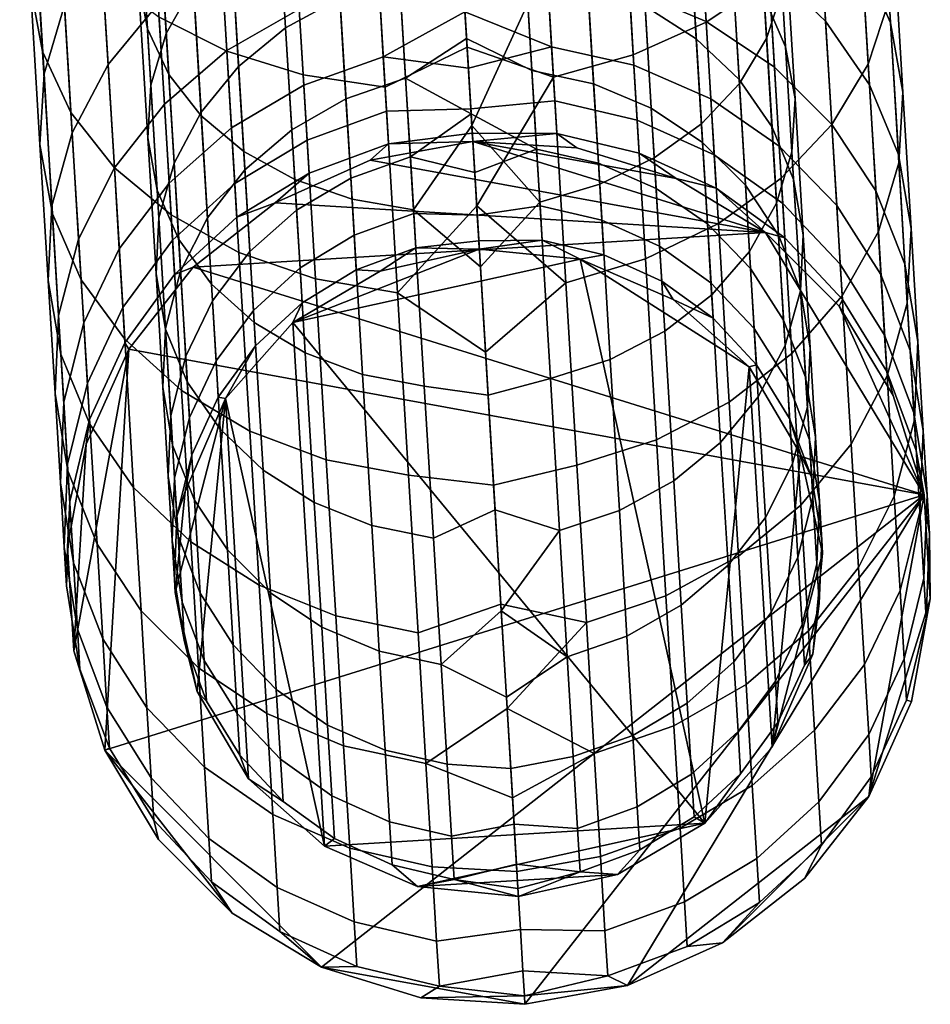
# Model space of a CAD drawing. Header units: millimetres. Extents: x -440 to 442, y -440 to 442.
# Tile 65 of 256: x -137 to -116, y -396 to -373. Entities that reach past the tile are written whole.
import ezdxf

# ---------------------------------------------------------------- set-up
doc = ezdxf.new("R2010")
doc.units = ezdxf.units.MM
doc.header["$MEASUREMENT"] = 0
doc.layers.add('Default', color=7, linetype='Continuous', true_color=0x000000)
doc.layers.add('sklo', color=7, linetype='Continuous', true_color=0x000000)

# ---------------------------------------------------------------- blocks, each defined once
blk = doc.blocks.new('sklo zahnuté 6')
at = {"layer": 'Default', "color": 7, "true_color": 0xeff3f1}
mesh = blk.add_polyface(dxfattribs=at)
corners = [(115, 0, 122), (115, 0, 244), (115.291, 2.393, 244), (115.291, 2.393), (115, 0), (114.18, 1.951, -10.28), (114.938, 1.951, -5.165), (115.505, 3.827, -5.221), (114.738, 3.827, -10.391), (113.468, 3.827, -15.461), (115.644, 5.556, -10.571), (114.352, 5.556, -15.729), (112.923, 1.951, -15.296), (112.561, 5.556, -20.736), (115.542, 7.071, -16.09), (113.71, 7.071, -21.212), (111.707, 3.827, -20.382), (111.181, 1.951, -20.164), (112.72, 8.315, -26.843), (115.11, 8.315, -21.792), (116.707, 9.239, -22.453), (114.245, 9.239, -27.658), (111.384, 7.071, -26.129), (110.287, 5.556, -25.543), (109.472, 3.827, -25.107), (108.97, 1.951, -24.839), (111.285, 9.239, -32.597), (115.9, 9.808, -28.543), (112.845, 9.808, -33.639), (109.847, 8.315, -31.637), (108.587, 7.071, -30.795), (112.321, 9.808, -40.887), (116.089, 9.808, -35.807), (117.649, 9.239, -36.849), (113.771, 9.239, -42.077), (110.813, 10, -39.65), (114.467, 10, -34.723), (109.305, 9.808, -38.412), (107.855, 9.239, -37.222), (111.694, 7.071, -49.194), (116.279, 7.071, -44.135), (117.24, 5.556, -44.924), (112.574, 5.556, -50.074), (110.623, 8.315, -48.123), (115.108, 8.315, -43.174), (109.4, 9.239, -46.9), (108.074, 9.808, -45.574), (108.011, 3.827, -55.455), (113.227, 3.827, -50.727), (113.629, 1.951, -51.129), (108.372, 1.951, -55.895), (107.424, 5.556, -54.74), (106.635, 7.071, -53.779), (116.496, 0, -48.381), (112.82, 0, -52.193), (108.876, 0, -55.727), (114.811, 0, -4.452), (115, 0), (115.291, 2.393), (114.245, 0, -8.873), (113.306, 0, -13.229), (110.34, 0, -21.625), (112.001, 0, -17.49), (108.333, 0, -25.604)]
mesh.append_faces([[corners[k] for k in face] for face in [(0, 1, 2, 2), (3, 4, 0, 0), (2, 3, 0, 0), (5, 6, 7, 8), (9, 8, 10, 11), (12, 5, 8, 9), (13, 11, 14, 15), (16, 9, 11, 13), (17, 12, 9, 16), (18, 19, 20, 21), (22, 15, 19, 18), (23, 13, 15, 22), (24, 16, 13, 23), (25, 17, 16, 24), (26, 21, 27, 28), (29, 18, 21, 26), (30, 22, 18, 29), (31, 32, 33, 34), (35, 36, 32, 31), (37, 28, 36, 35), (38, 26, 28, 37), (39, 40, 41, 42), (43, 44, 40, 39), (45, 34, 44, 43), (46, 31, 34, 45), (47, 48, 49, 50), (51, 42, 48, 47), (52, 39, 42, 51), (49, 53, 54, 54), (54, 55, 50, 49), (56, 57, 6, 6), (58, 6, 57, 57), (59, 56, 6, 5), (5, 12, 60, 59), (12, 17, 61, 62), (12, 62, 60, 60), (63, 61, 17, 25)]], dxfattribs={"color": 7})
mesh = blk.add_polyface(dxfattribs=at)
corners = [(115.291, 2.393, 244), (116.145, 4.647, 244), (116.145, 4.647), (115.291, 2.393), (117.515, 6.631, 244), (119.319, 8.23, 244), (119.319, 8.23), (117.515, 6.631), (116.145, -4.647, 244), (117.515, -6.631, 244), (117.515, 6.631, 244), (115.291, 2.393, 244), (115, 0, 244), (116.145, 4.647, 244), (123.795, 9.927, 244), (119.319, 8.23, 244), (118.35, 8.315, -11.109), (119.17, 8.315, -5.582), (120.891, 9.239, -5.751), (120.046, 9.239, -11.447), (116.864, 7.071, -10.814), (117.662, 7.071, -5.433), (115.644, 5.556, -10.571), (116.424, 5.556, -5.311), (114.738, 3.827, -10.391), (115.505, 3.827, -5.221), (116.992, 8.315, -16.53), (118.647, 9.239, -17.032), (115.542, 7.071, -16.09), (114.352, 5.556, -15.729), (116.707, 9.239, -22.453), (120.442, 9.808, -17.576), (118.44, 9.808, -23.171), (115.11, 8.315, -21.792), (113.71, 7.071, -21.212), (117.62, 10, -29.462), (120.242, 10, -23.918), (122.045, 9.808, -24.664), (119.341, 9.808, -30.382), (115.9, 9.808, -28.543), (114.245, 9.239, -27.658), (117.649, 9.239, -36.849), (120.995, 9.239, -31.266), (122.52, 8.315, -32.081), (119.086, 8.315, -37.81), (116.089, 9.808, -35.807), (114.467, 10, -34.723), (112.845, 9.808, -33.639), (117.24, 5.556, -44.924), (121.38, 5.556, -39.343), (122.149, 3.827, -39.856), (117.955, 3.827, -45.511), (116.279, 7.071, -44.135), (120.346, 7.071, -38.652), (115.108, 8.315, -43.174), (113.771, 9.239, -42.077), (113.227, 3.827, -50.727), (118.395, 1.951, -45.872), (113.629, 1.951, -51.129), (112.574, 5.556, -50.074), (119.884, 0, -44.31), (116.496, 0, -48.381), (119.319, 8.23), (121.454, 9.35), (117.515, 6.631), (116.145, 4.647), (115.291, 2.393), (114.938, 1.951, -5.165)]
mesh.append_faces([[corners[k] for k in face] for face in [(0, 1, 2, 3), (4, 5, 6, 7), (1, 4, 7, 2), (8, 9, 10, 10), (11, 12, 13, 13), (10, 13, 12, 12), (14, 15, 10, 10), (16, 17, 18, 19), (20, 21, 17, 16), (22, 23, 21, 20), (24, 25, 23, 22), (26, 16, 19, 27), (28, 20, 16, 26), (29, 22, 20, 28), (30, 27, 31, 32), (33, 26, 27, 30), (34, 28, 26, 33), (35, 36, 37, 38), (39, 32, 36, 35), (40, 30, 32, 39), (41, 42, 43, 44), (45, 38, 42, 41), (46, 35, 38, 45), (47, 39, 35, 46), (48, 49, 50, 51), (52, 53, 49, 48), (54, 44, 53, 52), (55, 41, 44, 54), (56, 51, 57, 58), (59, 48, 51, 56), (57, 60, 61, 61), (58, 57, 61, 61), (62, 63, 18, 17), (64, 62, 17, 21), (64, 21, 23, 23), (65, 64, 23, 23), (66, 65, 25, 67), (25, 65, 23, 23)]], dxfattribs={"color": 7})
mesh = blk.add_polyface(dxfattribs=at)
corners = [(117.515, -6.631, 244), (116.145, -4.647, 244), (116.145, -4.647), (117.515, -6.631), (115.291, -2.393, 244), (115.291, -2.393), (119.319, -8.23, 244), (119.319, -8.23), (115, 0, 122), (116.145, -4.647, 244), (117.515, 6.631, 244), (115.291, -2.393, 244), (119.319, -8.23, 244), (123.795, 9.927, 244), (117.515, -6.631, 244), (115, 0, 244), (115.644, -5.556, -10.571), (116.424, -5.556, -5.311), (115.505, -3.827, -5.221), (114.738, -3.827, -10.391), (116.864, -7.071, -10.814), (117.662, -7.071, -5.433), (118.35, -8.315, -11.109), (119.17, -8.315, -5.582), (120.046, -9.239, -11.447), (120.891, -9.239, -5.751), (115.542, -7.071, -16.09), (114.352, -5.556, -15.729), (116.992, -8.315, -16.53), (118.647, -9.239, -17.032), (120.442, -9.808, -17.576), (121.886, -9.808, -11.813), (115.11, -8.315, -21.792), (113.71, -7.071, -21.212), (116.707, -9.239, -22.453), (118.44, -9.808, -23.171), (115.9, -9.808, -28.543), (114.245, -9.239, -27.658), (117.62, -10, -29.462), (120.242, -10, -23.918), (119.341, -9.808, -30.382), (122.045, -9.808, -24.664), (114.467, -10, -34.723), (112.845, -9.808, -33.639), (116.089, -9.808, -35.807), (117.649, -9.239, -36.849), (120.995, -9.239, -31.266), (119.086, -8.315, -37.81), (122.52, -8.315, -32.081), (115.108, -8.315, -43.174), (113.771, -9.239, -42.077), (116.279, -7.071, -44.135), (120.346, -7.071, -38.652), (117.24, -5.556, -44.924), (121.38, -5.556, -39.343), (117.955, -3.827, -45.511), (122.149, -3.827, -39.856), (113.227, -3.827, -50.727), (112.574, -5.556, -50.074), (113.629, -1.951, -51.129), (118.395, -1.951, -45.872), (114.938, -1.951, -5.165), (116.145, -4.647), (115.291, -2.393), (117.515, -6.631), (119.319, -8.23), (121.454, -9.35), (112.82, 0, -52.193), (116.496, 0, -48.381), (119.884, 0, -44.31)]
mesh.append_faces([[corners[k] for k in face] for face in [(0, 1, 2, 3), (1, 4, 5, 2), (6, 0, 3, 7), (4, 8, 5, 5), (9, 10, 11, 11), (12, 13, 14, 14), (10, 15, 11, 11), (16, 17, 18, 19), (20, 21, 17, 16), (22, 23, 21, 20), (24, 25, 23, 22), (26, 20, 16, 27), (28, 22, 20, 26), (29, 24, 22, 28), (30, 31, 24, 29), (32, 28, 26, 33), (34, 29, 28, 32), (35, 30, 29, 34), (36, 35, 34, 37), (38, 39, 35, 36), (40, 41, 39, 38), (42, 38, 36, 43), (44, 40, 38, 42), (45, 46, 40, 44), (47, 48, 46, 45), (49, 47, 45, 50), (51, 52, 47, 49), (53, 54, 52, 51), (55, 56, 54, 53), (57, 55, 53, 58), (59, 60, 55, 57), (61, 18, 62, 63), (64, 62, 17, 21), (65, 64, 21, 23), (66, 65, 23, 25), (17, 62, 18, 18), (60, 59, 67, 68), (60, 68, 69, 69)]], dxfattribs={"color": 7})
mesh = blk.add_polyface(dxfattribs=at)
corners = [(121.454, 9.35, 244), (123.795, 9.927, 244), (123.795, 9.927), (121.454, 9.35), (119.319, 8.23, 244), (119.319, 8.23), (126.205, 9.927, 244), (126.205, 9.927), (128.546, 9.35, 244), (128.546, 9.35), (119.319, -8.23, 244), (128.546, -9.35, 244), (123.795, 9.927, 244), (119.319, 8.23, 244), (121.454, 9.35, 244), (117.515, 6.631, 244), (117.515, -6.631, 244), (125.713, 9.808, -12.574), (126.641, 9.808, -6.317), (128.507, 9.239, -6.501), (127.552, 9.239, -12.94), (123.799, 10, -12.193), (124.699, 10, -6.126), (121.886, 9.808, -11.813), (122.758, 9.808, -5.935), (120.046, 9.239, -11.447), (120.891, 9.239, -5.751), (124.176, 9.808, -18.709), (125.971, 9.239, -19.254), (122.309, 10, -18.143), (120.442, 9.808, -17.576), (118.647, 9.239, -17.032), (125.375, 8.315, -26.044), (127.625, 8.315, -19.756), (129.075, 7.071, -20.195), (126.775, 7.071, -26.624), (123.778, 9.239, -25.382), (122.045, 9.808, -24.664), (120.242, 10, -23.918), (118.44, 9.808, -23.171), (125.768, 3.827, -33.817), (128.778, 3.827, -27.453), (129.304, 1.951, -27.671), (126.27, 1.951, -34.086), (124.953, 5.556, -33.382), (127.924, 5.556, -27.1), (123.856, 7.071, -32.796), (122.52, 8.315, -32.081), (120.995, 9.239, -31.266), (119.341, 9.808, -30.382), (122.149, 3.827, -39.856), (122.622, 1.951, -40.172), (121.38, 5.556, -39.343), (120.346, 7.071, -38.652), (119.086, 8.315, -37.81), (117.955, 3.827, -45.511), (118.395, 1.951, -45.872), (128.145, 0, -30.773), (125.724, 0, -35.483), (122.965, 0, -40.003), (126.205, 9.927), (128.546, 9.35), (119.884, 0, -44.31), (123.795, 9.927), (121.454, 9.35)]
mesh.append_faces([[corners[k] for k in face] for face in [(0, 1, 2, 3), (4, 0, 3, 5), (1, 6, 7, 2), (6, 8, 9, 7), (10, 11, 12, 12), (13, 12, 14, 14), (15, 16, 12, 12), (17, 18, 19, 20), (21, 22, 18, 17), (23, 24, 22, 21), (25, 26, 24, 23), (27, 17, 20, 28), (29, 21, 17, 27), (30, 23, 21, 29), (31, 25, 23, 30), (32, 33, 34, 35), (36, 28, 33, 32), (37, 27, 28, 36), (38, 29, 27, 37), (39, 30, 29, 38), (40, 41, 42, 43), (44, 45, 41, 40), (46, 35, 45, 44), (47, 32, 35, 46), (48, 36, 32, 47), (49, 37, 36, 48), (50, 40, 43, 51), (52, 44, 40, 50), (53, 46, 44, 52), (54, 47, 46, 53), (55, 50, 51, 56), (57, 58, 43, 43), (51, 43, 58, 59), (19, 18, 60, 61), (56, 51, 59, 62), (63, 60, 22, 24), (64, 63, 24, 26), (22, 60, 18, 18)]], dxfattribs={"color": 7})
mesh = blk.add_polyface(dxfattribs=at)
corners = [(135, 0, 122), (135, 0, 244), (134.709, -2.393, 244), (133.855, -4.647, 244), (133.855, -4.647), (134.709, -2.393), (132.485, -6.631, 244), (130.681, -8.23, 244), (130.681, -8.23), (132.485, -6.631), (128.546, -9.35, 244), (128.546, -9.35), (135, 0), (123.795, 9.927, 244), (128.546, -9.35, 244), (133.855, -4.647, 244), (130.681, -8.23, 244), (132.485, -6.631, 244), (134.709, -2.393, 244), (135, 0, 244), (134.46, 1.951, -7.087), (134.807, 0, -5.292), (134.227, 0, -10.556), (129.304, 1.951, -27.671), (130.216, 0, -25.899), (128.145, 0, -30.773), (129.248, -8.315, -13.277), (130.228, -8.315, -6.671), (128.507, -9.239, -6.501), (127.552, -9.239, -12.94), (130.734, -7.071, -13.573), (131.736, -7.071, -6.819), (131.954, -5.556, -13.815), (132.974, -5.556, -6.941), (132.86, -3.827, -13.996), (133.893, -3.827, -7.032), (133.418, -1.951, -14.107), (134.46, -1.951, -7.087), (127.625, -8.315, -19.756), (125.971, -9.239, -19.254), (129.075, -7.071, -20.195), (130.265, -5.556, -20.556), (131.15, -3.827, -20.825), (131.694, -1.951, -20.99), (127.924, -5.556, -27.1), (126.775, -7.071, -26.624), (128.778, -3.827, -27.453), (129.304, -1.951, -27.671), (130.681, -8.23), (128.546, -9.35), (133.855, -4.647), (132.485, -6.631), (134.709, -2.393), (134.807, 0, -5.292), (135, 0), (133.265, 0, -15.764), (134.227, 0, -10.556), (131.926, 0, -20.887), (130.216, 0, -25.899), (128.145, 0, -30.773)]
mesh.append_faces([[corners[k] for k in face] for face in [(0, 1, 2, 2), (2, 3, 4, 5), (6, 7, 8, 9), (7, 10, 11, 8), (3, 6, 9, 4), (5, 12, 0, 0), (2, 5, 0, 0), (13, 14, 15, 15), (16, 17, 14, 14), (17, 15, 14, 14), (18, 19, 15, 15), (20, 21, 22, 22), (23, 24, 25, 25), (26, 27, 28, 29), (30, 31, 27, 26), (32, 33, 31, 30), (34, 35, 33, 32), (36, 37, 35, 34), (38, 26, 29, 39), (40, 30, 26, 38), (41, 32, 30, 40), (42, 34, 32, 41), (43, 36, 34, 42), (44, 41, 40, 45), (46, 42, 41, 44), (47, 43, 42, 46), (48, 49, 28, 27), (50, 51, 31, 33), (52, 50, 35, 37), (51, 48, 27, 31), (50, 33, 35, 35), (53, 54, 52, 52), (37, 53, 52, 52), (37, 36, 55, 56), (37, 56, 53, 53), (36, 43, 57, 55), (43, 47, 58, 57), (47, 59, 58, 58)]], dxfattribs={"color": 7})
mesh = blk.add_polyface(dxfattribs=at)
corners = [(128.546, 9.35, 244), (130.681, 8.23, 244), (130.681, 8.23), (128.546, 9.35), (132.485, 6.631, 244), (133.855, 4.647, 244), (133.855, 4.647), (132.485, 6.631), (135, 0, 122), (134.709, 2.393, 244), (135, 0, 244), (134.709, 2.393), (135, 0), (133.855, -4.647, 244), (135, 0, 244), (123.795, 9.927, 244), (128.546, 9.35, 244), (126.205, 9.927, 244), (130.681, 8.23, 244), (134.709, 2.393, 244), (133.855, 4.647, 244), (132.485, 6.631, 244), (132.86, 3.827, -13.996), (133.893, 3.827, -7.032), (134.46, 1.951, -7.087), (133.418, 1.951, -14.107), (131.954, 5.556, -13.815), (132.974, 5.556, -6.941), (130.734, 7.071, -13.573), (131.736, 7.071, -6.819), (129.248, 8.315, -13.277), (130.228, 8.315, -6.671), (127.552, 9.239, -12.94), (128.507, 9.239, -6.501), (131.15, 3.827, -20.825), (131.694, 1.951, -20.99), (130.265, 5.556, -20.556), (129.075, 7.071, -20.195), (127.625, 8.315, -19.756), (125.971, 9.239, -19.254), (128.778, 3.827, -27.453), (129.304, 1.951, -27.671), (127.924, 5.556, -27.1), (126.775, 7.071, -26.624), (134.807, 0, -5.292), (134.709, 2.393), (135, 0), (134.227, 0, -10.556), (133.265, 0, -15.764), (131.926, 0, -20.887), (130.216, 0, -25.899), (133.855, 4.647), (132.485, 6.631), (130.681, 8.23), (128.546, 9.35), (128.145, 0, -30.773), (126.27, 1.951, -34.086)]
mesh.append_faces([[corners[k] for k in face] for face in [(0, 1, 2, 3), (4, 5, 6, 7), (8, 9, 10, 10), (5, 9, 11, 6), (1, 4, 7, 2), (8, 12, 11, 11), (9, 8, 11, 11), (13, 14, 15, 15), (16, 17, 18, 18), (17, 15, 18, 18), (19, 20, 18, 18), (20, 21, 18, 18), (18, 15, 19, 19), (14, 19, 15, 15), (22, 23, 24, 25), (26, 27, 23, 22), (28, 29, 27, 26), (30, 31, 29, 28), (32, 33, 31, 30), (34, 22, 25, 35), (36, 26, 22, 34), (37, 28, 26, 36), (38, 30, 28, 37), (39, 32, 30, 38), (40, 34, 35, 41), (42, 36, 34, 40), (43, 37, 36, 42), (44, 45, 46, 46), (25, 24, 47, 48), (35, 25, 48, 49), (24, 45, 44, 44), (49, 50, 41, 35), (51, 45, 24, 23), (52, 51, 27, 29), (53, 52, 29, 31), (54, 53, 31, 33), (51, 23, 27, 27), (55, 56, 41, 41)]], dxfattribs={"color": 7})
mesh = blk.add_polyface(dxfattribs=at)
corners = [(114.481, 4.167, -21.531), (116.341, 4.167, -16.333), (117.234, 5.303, -16.603), (115.343, 5.303, -21.888), (113.841, 2.87, -21.266), (115.678, 2.87, -16.131), (113.447, 1.463, -21.103), (115.27, 1.463, -16.007), (113.945, 6.236, -27.498), (116.393, 6.236, -22.323), (117.591, 6.929, -22.819), (115.089, 6.929, -28.109), (112.943, 5.303, -26.962), (112.12, 4.167, -26.523), (111.509, 2.87, -26.196), (111.133, 1.463, -25.995), (113.25, 7.356, -33.91), (116.33, 7.356, -28.773), (117.62, 7.5, -29.462), (114.467, 7.5, -34.723), (112.08, 6.929, -33.129), (111.002, 6.236, -32.408), (110.057, 5.303, -31.777), (109.282, 4.167, -31.259), (108.706, 2.87, -30.874), (108.351, 1.463, -30.636), (113.032, 6.929, -41.47), (116.853, 6.929, -36.318), (117.931, 6.236, -37.038), (114.034, 6.236, -42.293), (111.944, 7.356, -40.578), (115.683, 7.356, -35.536), (110.813, 7.5, -39.65), (109.682, 7.356, -38.721), (108.595, 6.929, -37.829), (107.592, 6.236, -37.006), (111.594, 2.87, -49.094), (116.169, 2.87, -44.045), (116.499, 1.463, -44.316), (111.896, 1.463, -49.396), (111.104, 4.167, -48.604), (115.634, 4.167, -43.606), (110.444, 5.303, -47.944), (114.913, 5.303, -43.014), (109.641, 6.236, -47.141), (108.724, 6.929, -46.224), (107.729, 7.356, -45.229), (106.694, 7.5, -44.194), (117.905, 0, -42.782), (114.634, 0, -46.712), (111.085, 0, -50.393), (107.277, 0, -53.805), (106.816, 1.463, -53.999), (112.618, 0, -22.655), (114.358, 0, -18.323), (115.725, 0, -13.859), (110.516, 0, -26.823), (108.068, 0, -30.799), (115.27, -1.463, -16.007), (115.725, 0, -13.859), (114.358, 0, -18.323)]
mesh.append_faces([[corners[k] for k in face] for face in [(0, 1, 2, 3), (4, 5, 1, 0), (6, 7, 5, 4), (8, 9, 10, 11), (12, 3, 9, 8), (13, 0, 3, 12), (14, 4, 0, 13), (15, 6, 4, 14), (16, 17, 18, 19), (20, 11, 17, 16), (21, 8, 11, 20), (22, 12, 8, 21), (23, 13, 12, 22), (24, 14, 13, 23), (25, 15, 14, 24), (26, 27, 28, 29), (30, 31, 27, 26), (32, 19, 31, 30), (33, 16, 19, 32), (34, 20, 16, 33), (35, 21, 20, 34), (36, 37, 38, 39), (40, 41, 37, 36), (42, 43, 41, 40), (44, 29, 43, 42), (45, 26, 29, 44), (46, 30, 26, 45), (47, 32, 30, 46), (38, 48, 49, 49), (39, 49, 50, 50), (50, 51, 52, 39), (39, 38, 49, 49), (7, 6, 53, 54), (7, 54, 55, 55), (6, 15, 56, 53), (15, 25, 57, 56), (58, 59, 60, 60)]], dxfattribs={"color": 7})
mesh = blk.add_polyface(dxfattribs=at)
corners = [(117.5, 0, 120.75), (117.5, 0, 241.5), (117.867, 2.318, 241.5), (118.932, 4.408, 241.5), (118.932, 4.408), (117.867, 2.318), (120.592, 6.068, 241.5), (120.592, 6.068), (117.5, 0), (118.932, 4.408, 241.5), (117.867, 2.318, 241.5), (120.592, 6.068, 241.5), (118.598, 5.303, -11.159), (119.421, 5.303, -5.606), (120.552, 6.236, -5.718), (119.712, 6.236, -11.38), (117.683, 4.167, -10.977), (118.493, 4.167, -5.515), (117.003, 2.87, -10.841), (117.803, 2.87, -5.447), (116.585, 1.463, -10.758), (117.379, 1.463, -5.405), (118.321, 6.236, -16.933), (120.984, 6.929, -11.633), (119.562, 6.929, -17.31), (117.234, 5.303, -16.603), (116.341, 4.167, -16.333), (115.678, 2.87, -16.131), (115.27, 1.463, -16.007), (117.591, 6.929, -22.819), (120.909, 7.356, -17.718), (118.891, 7.356, -23.358), (116.393, 6.236, -22.323), (115.343, 5.303, -21.888), (117.62, 7.5, -29.462), (120.242, 7.5, -23.918), (121.594, 7.356, -24.478), (118.91, 7.356, -30.152), (116.33, 7.356, -28.773), (115.089, 6.929, -28.109), (116.853, 6.929, -36.318), (120.151, 6.929, -30.815), (121.295, 6.236, -31.426), (117.931, 6.236, -37.038), (115.683, 7.356, -35.536), (114.467, 7.5, -34.723), (116.169, 2.87, -44.045), (120.228, 2.87, -38.573), (120.583, 1.463, -38.81), (116.499, 1.463, -44.316), (115.634, 4.167, -43.606), (119.652, 4.167, -38.188), (114.913, 5.303, -43.014), (118.876, 5.303, -37.669), (114.034, 6.236, -42.293), (120.88, 0, -38.624), (117.905, 0, -42.782), (118.932, 4.408), (120.592, 6.068), (117.867, 2.318), (116.709, 0, -9.295), (117.302, 0, -4.664), (117.5, 0), (115.725, 0, -13.859)]
mesh.append_faces([[corners[k] for k in face] for face in [(0, 1, 2, 2), (2, 3, 4, 5), (3, 6, 7, 4), (8, 0, 5, 5), (5, 0, 2, 2), (9, 10, 11, 11), (12, 13, 14, 15), (16, 17, 13, 12), (18, 19, 17, 16), (20, 21, 19, 18), (22, 15, 23, 24), (25, 12, 15, 22), (26, 16, 12, 25), (27, 18, 16, 26), (28, 20, 18, 27), (29, 24, 30, 31), (32, 22, 24, 29), (33, 25, 22, 32), (34, 35, 36, 37), (38, 31, 35, 34), (39, 29, 31, 38), (40, 41, 42, 43), (44, 37, 41, 40), (45, 34, 37, 44), (46, 47, 48, 49), (50, 51, 47, 46), (52, 53, 51, 50), (54, 43, 53, 52), (49, 48, 55, 56), (57, 58, 14, 13), (57, 13, 17, 17), (17, 19, 59, 57), (21, 59, 19, 19), (21, 20, 60, 61), (62, 59, 21, 21), (21, 61, 62, 62), (20, 28, 63, 60)]], dxfattribs={"color": 7})
mesh = blk.add_polyface(dxfattribs=at)
corners = [(120.592, 6.068, 241.5), (122.682, 7.133, 241.5), (122.682, 7.133), (120.592, 6.068), (125, 7.5, 241.5), (125, 7.5), (127.318, 7.133), (127.318, 7.133, 241.5), (117.867, 2.318, 241.5), (118.932, -4.408, 241.5), (131.068, 4.408, 241.5), (120.592, 6.068, 241.5), (122.682, 7.133, 241.5), (129.408, 6.068, 241.5), (125.234, 7.356, -12.479), (126.155, 7.356, -6.269), (127.555, 6.929, -6.407), (126.614, 6.929, -12.753), (123.799, 7.5, -12.193), (124.699, 7.5, -6.126), (122.364, 7.356, -11.908), (123.243, 7.356, -5.983), (120.984, 6.929, -11.633), (121.843, 6.929, -5.845), (119.712, 6.236, -11.38), (120.552, 6.236, -5.718), (123.709, 7.356, -18.568), (125.055, 6.929, -18.976), (122.309, 7.5, -18.143), (120.909, 7.356, -17.718), (119.562, 6.929, -17.31), (124.092, 6.236, -25.512), (126.296, 6.236, -19.352), (127.384, 5.303, -19.682), (125.142, 5.303, -25.947), (122.894, 6.929, -25.016), (121.594, 7.356, -24.478), (120.242, 7.5, -23.918), (118.891, 7.356, -23.358), (123.731, 2.87, -32.729), (126.644, 2.87, -26.569), (127.038, 1.463, -26.733), (124.107, 1.463, -32.93), (123.12, 4.167, -32.402), (126.004, 4.167, -26.304), (122.297, 5.303, -31.962), (121.295, 6.236, -31.426), (120.151, 6.929, -30.815), (118.91, 7.356, -30.152), (120.228, 2.87, -38.573), (120.583, 1.463, -38.81), (119.652, 4.167, -38.188), (118.876, 5.303, -37.669), (117.931, 6.236, -37.038), (123.543, 0, -34.259), (125.881, 0, -29.712), (120.88, 0, -38.624), (122.682, 7.133), (125, 7.5), (127.318, 7.133), (120.592, 6.068)]
mesh.append_faces([[corners[k] for k in face] for face in [(0, 1, 2, 3), (1, 4, 5, 2), (6, 5, 4, 7), (8, 9, 10, 10), (11, 8, 10, 10), (12, 11, 13, 13), (14, 15, 16, 17), (18, 19, 15, 14), (20, 21, 19, 18), (22, 23, 21, 20), (24, 25, 23, 22), (26, 14, 17, 27), (28, 18, 14, 26), (29, 20, 18, 28), (30, 22, 20, 29), (31, 32, 33, 34), (35, 27, 32, 31), (36, 26, 27, 35), (37, 28, 26, 36), (38, 29, 28, 37), (39, 40, 41, 42), (43, 44, 40, 39), (45, 34, 44, 43), (46, 31, 34, 45), (47, 35, 31, 46), (48, 36, 35, 47), (49, 39, 42, 50), (51, 43, 39, 49), (52, 45, 43, 51), (53, 46, 45, 52), (54, 42, 55, 55), (50, 42, 54, 56), (55, 42, 41, 41), (57, 58, 19, 21), (58, 59, 15, 19), (60, 57, 23, 25), (57, 21, 23, 23)]], dxfattribs={"color": 7})
mesh = blk.add_polyface(dxfattribs=at)
corners = [(127.318, 7.133, 241.5), (129.408, 6.068, 241.5), (129.408, 6.068), (127.318, 7.133), (131.068, 4.408, 241.5), (131.068, 4.408), (132.5, 0, 120.75), (132.133, 2.318, 241.5), (132.5, 0, 241.5), (132.133, 2.318), (132.5, 0), (129.408, 6.068, 241.5), (127.318, 7.133, 241.5), (125, 7.5, 241.5), (122.682, 7.133, 241.5), (120.592, 6.068, 241.5), (131.068, 4.408, 241.5), (132.133, -2.318, 241.5), (132.133, 2.318, 241.5), (130.595, 2.87, -13.545), (131.595, 2.87, -6.805), (132.02, 1.463, -6.847), (131.014, 1.463, -13.628), (129.915, 4.167, -13.41), (130.905, 4.167, -6.737), (129, 5.303, -13.228), (129.977, 5.303, -6.646), (127.886, 6.236, -13.006), (128.846, 6.236, -6.534), (126.614, 6.929, -12.753), (127.555, 6.929, -6.407), (128.94, 2.87, -20.154), (129.348, 1.463, -20.278), (128.276, 4.167, -19.953), (127.384, 5.303, -19.682), (126.296, 6.236, -19.352), (125.055, 6.929, -18.976), (126.644, 2.87, -26.569), (127.038, 1.463, -26.733), (126.004, 4.167, -26.304), (125.142, 5.303, -25.947), (132.5, 0), (132.313, 0, -5.11), (131.754, 0, -10.192), (130.825, 0, -15.22), (132.133, 2.318), (129.532, 0, -20.167), (125.881, 0, -29.712), (127.881, 0, -25.006), (131.068, 4.408), (129.408, 6.068), (127.318, 7.133), (126.155, 7.356, -6.269), (132.5, 0), (132.02, -1.463, -6.847), (132.313, 0, -5.11)]
mesh.append_faces([[corners[k] for k in face] for face in [(0, 1, 2, 3), (1, 4, 5, 2), (6, 7, 8, 8), (4, 7, 9, 5), (9, 7, 6, 6), (6, 10, 9, 9), (11, 12, 13, 13), (13, 14, 11, 11), (15, 16, 11, 11), (16, 17, 18, 18), (19, 20, 21, 22), (23, 24, 20, 19), (25, 26, 24, 23), (27, 28, 26, 25), (29, 30, 28, 27), (31, 19, 22, 32), (33, 23, 19, 31), (34, 25, 23, 33), (35, 27, 25, 34), (36, 29, 27, 35), (37, 31, 32, 38), (39, 33, 31, 37), (40, 34, 33, 39), (21, 41, 42, 42), (22, 21, 43, 44), (42, 43, 21, 21), (45, 41, 21, 21), (32, 22, 44, 46), (47, 38, 48, 48), (46, 48, 38, 32), (49, 45, 20, 24), (20, 45, 21, 21), (50, 49, 26, 28), (51, 50, 28, 30), (24, 26, 49, 49), (30, 52, 51, 51), (53, 54, 55, 55)]], dxfattribs={"color": 7})
mesh = blk.add_polyface(dxfattribs=at)
corners = [(132.5, 0, 120.75), (132.5, 0, 241.5), (132.133, -2.318, 241.5), (131.068, -4.408, 241.5), (131.068, -4.408), (132.133, -2.318), (129.408, -6.068, 241.5), (127.318, -7.133, 241.5), (127.318, -7.133), (129.408, -6.068), (132.5, 0), (120.592, -6.068, 241.5), (129.408, -6.068, 241.5), (131.068, -4.408, 241.5), (132.133, -2.318, 241.5), (131.068, 4.408, 241.5), (118.932, -4.408, 241.5), (132.5, 0, 241.5), (132.133, 2.318, 241.5), (126.614, -6.929, -12.753), (127.555, -6.929, -6.407), (126.155, -7.356, -6.269), (125.234, -7.356, -12.479), (127.886, -6.236, -13.006), (128.846, -6.236, -6.534), (129, -5.303, -13.228), (129.977, -5.303, -6.646), (129.915, -4.167, -13.41), (130.905, -4.167, -6.737), (130.595, -2.87, -13.545), (131.595, -2.87, -6.805), (131.014, -1.463, -13.628), (132.02, -1.463, -6.847), (126.296, -6.236, -19.352), (125.055, -6.929, -18.976), (127.384, -5.303, -19.682), (128.276, -4.167, -19.953), (128.939, -2.87, -20.154), (129.348, -1.463, -20.278), (126.004, -4.167, -26.304), (125.142, -5.303, -25.947), (126.644, -2.87, -26.569), (127.038, -1.463, -26.733), (129.408, -6.068), (127.318, -7.133), (125, -7.5), (131.068, -4.408), (132.133, -2.318), (132.5, 0), (130.825, 0, -15.22), (131.754, 0, -10.192), (132.313, 0, -5.11), (129.532, 0, -20.167), (127.881, 0, -25.006), (125.881, 0, -29.712)]
mesh.append_faces([[corners[k] for k in face] for face in [(0, 1, 2, 2), (2, 3, 4, 5), (6, 7, 8, 9), (3, 6, 9, 4), (10, 0, 5, 5), (5, 0, 2, 2), (11, 12, 13, 13), (14, 15, 13, 13), (15, 16, 13, 13), (17, 18, 14, 14), (19, 20, 21, 22), (23, 24, 20, 19), (25, 26, 24, 23), (27, 28, 26, 25), (29, 30, 28, 27), (31, 32, 30, 29), (33, 23, 19, 34), (35, 25, 23, 33), (36, 27, 25, 35), (37, 29, 27, 36), (38, 31, 29, 37), (39, 36, 35, 40), (41, 37, 36, 39), (42, 38, 37, 41), (43, 44, 20, 24), (45, 21, 44, 44), (46, 43, 26, 28), (47, 46, 28, 30), (44, 21, 20, 20), (43, 24, 26, 26), (47, 30, 32, 32), (48, 47, 32, 32), (32, 31, 49, 50), (51, 32, 50, 50), (52, 49, 31, 38), (38, 42, 53, 52), (42, 54, 53, 53)]], dxfattribs={"color": 7})
mesh = blk.add_polyface(dxfattribs=at)
corners = [(120.592, -6.068, 241.5), (118.932, -4.408, 241.5), (118.932, -4.408), (120.592, -6.068), (117.5, 0, 120.75), (117.867, -2.318, 241.5), (117.5, 0, 241.5), (117.867, -2.318), (117.5, 0), (118.932, -4.408, 241.5), (117.5, 0, 241.5), (117.867, -2.318, 241.5), (117.867, 2.318, 241.5), (117.003, -2.87, -10.841), (117.803, -2.87, -5.447), (117.379, -1.463, -5.405), (116.585, -1.463, -10.758), (117.683, -4.167, -10.977), (118.493, -4.167, -5.515), (118.598, -5.303, -11.159), (119.421, -5.303, -5.606), (119.712, -6.236, -11.38), (120.552, -6.236, -5.718), (115.678, -2.87, -16.131), (115.27, -1.463, -16.007), (116.341, -4.167, -16.333), (117.234, -5.303, -16.603), (118.321, -6.236, -16.933), (119.562, -6.929, -17.31), (120.984, -6.929, -11.633), (116.393, -6.236, -22.323), (115.343, -5.303, -21.888), (117.591, -6.929, -22.819), (118.891, -7.356, -23.358), (120.909, -7.356, -17.718), (116.33, -7.356, -28.773), (115.089, -6.929, -28.109), (117.62, -7.5, -29.462), (120.242, -7.5, -23.918), (118.91, -7.356, -30.152), (121.594, -7.356, -24.478), (115.683, -7.356, -35.536), (114.467, -7.5, -34.723), (116.853, -6.929, -36.318), (120.151, -6.929, -30.815), (117.931, -6.236, -37.038), (121.295, -6.236, -31.426), (114.913, -5.303, -43.014), (118.876, -5.303, -37.669), (114.034, -6.236, -42.293), (115.634, -4.167, -43.606), (119.652, -4.167, -38.188), (116.169, -2.87, -44.045), (120.228, -2.87, -38.573), (116.499, -1.463, -44.316), (120.583, -1.463, -38.81), (117.5, 0), (117.302, 0, -4.664), (116.709, 0, -9.295), (117.867, -2.318), (118.932, -4.408), (120.592, -6.068), (117.905, 0, -42.782), (120.88, 0, -38.624), (114.634, 0, -46.712)]
mesh.append_faces([[corners[k] for k in face] for face in [(0, 1, 2, 3), (4, 5, 6, 6), (1, 5, 7, 2), (7, 5, 4, 4), (4, 8, 7, 7), (9, 10, 11, 11), (12, 10, 9, 9), (13, 14, 15, 16), (17, 18, 14, 13), (19, 20, 18, 17), (21, 22, 20, 19), (23, 13, 16, 24), (25, 17, 13, 23), (26, 19, 17, 25), (27, 21, 19, 26), (28, 29, 21, 27), (30, 27, 26, 31), (32, 28, 27, 30), (33, 34, 28, 32), (35, 33, 32, 36), (37, 38, 33, 35), (39, 40, 38, 37), (41, 39, 37, 42), (43, 44, 39, 41), (45, 46, 44, 43), (47, 48, 45, 49), (50, 51, 48, 47), (52, 53, 51, 50), (54, 55, 53, 52), (15, 56, 57, 57), (16, 15, 57, 58), (59, 56, 15, 15), (60, 59, 14, 18), (15, 14, 59, 59), (61, 60, 18, 20), (55, 54, 62, 63), (64, 62, 54, 54)]], dxfattribs={"color": 7})
mesh = blk.add_polyface(dxfattribs=at)
corners = [(113.841, -2.87, -21.266), (115.678, -2.87, -16.131), (115.27, -1.463, -16.007), (113.447, -1.463, -21.103), (114.481, -4.167, -21.531), (116.341, -4.167, -16.333), (115.343, -5.303, -21.888), (117.234, -5.303, -16.603), (111.509, -2.87, -26.196), (111.133, -1.463, -25.995), (112.12, -4.167, -26.523), (112.943, -5.303, -26.962), (113.945, -6.236, -27.498), (116.393, -6.236, -22.323), (115.089, -6.929, -28.109), (117.591, -6.929, -22.819), (108.706, -2.87, -30.874), (108.351, -1.463, -30.636), (109.282, -4.167, -31.259), (110.057, -5.303, -31.777), (111.002, -6.236, -32.408), (112.08, -6.929, -33.129), (113.25, -7.356, -33.91), (116.33, -7.356, -28.773), (114.467, -7.5, -34.723), (117.62, -7.5, -29.462), (108.595, -6.929, -37.829), (107.592, -6.236, -37.006), (109.682, -7.356, -38.721), (110.813, -7.5, -39.65), (111.944, -7.356, -40.578), (115.683, -7.356, -35.536), (113.032, -6.929, -41.47), (116.853, -6.929, -36.318), (114.034, -6.236, -42.293), (117.931, -6.236, -37.038), (107.729, -7.356, -45.229), (106.694, -7.5, -44.194), (108.724, -6.929, -46.224), (109.641, -6.236, -47.141), (110.444, -5.303, -47.944), (114.913, -5.303, -43.014), (111.104, -4.167, -48.604), (115.634, -4.167, -43.606), (111.594, -2.87, -49.094), (116.169, -2.87, -44.045), (111.896, -1.463, -49.396), (116.499, -1.463, -44.316), (106.816, -1.463, -53.999), (106.545, -2.87, -53.669), (116.709, 0, -9.295), (115.725, 0, -13.859), (116.585, -1.463, -10.758), (114.358, 0, -18.323), (112.618, 0, -22.655), (110.516, 0, -26.823), (108.068, 0, -30.799), (111.085, 0, -50.393), (114.634, 0, -46.712), (107.277, 0, -53.805)]
mesh.append_faces([[corners[k] for k in face] for face in [(0, 1, 2, 3), (4, 5, 1, 0), (6, 7, 5, 4), (8, 0, 3, 9), (10, 4, 0, 8), (11, 6, 4, 10), (12, 13, 6, 11), (14, 15, 13, 12), (16, 8, 9, 17), (18, 10, 8, 16), (19, 11, 10, 18), (20, 12, 11, 19), (21, 14, 12, 20), (22, 23, 14, 21), (24, 25, 23, 22), (26, 21, 20, 27), (28, 22, 21, 26), (29, 24, 22, 28), (30, 31, 24, 29), (32, 33, 31, 30), (34, 35, 33, 32), (36, 30, 29, 37), (38, 32, 30, 36), (39, 34, 32, 38), (40, 41, 34, 39), (42, 43, 41, 40), (44, 45, 43, 42), (46, 47, 45, 44), (48, 46, 44, 49), (50, 51, 2, 52), (3, 53, 54, 54), (53, 3, 2, 2), (9, 3, 54, 55), (55, 56, 17, 9), (47, 46, 57, 58), (46, 48, 59, 57)]], dxfattribs={"color": 7})
mesh = blk.add_polyface(dxfattribs=at)
corners = [(115, 0, 122), (115.291, -2.393, 244), (115, 0, 244), (115, 0), (115.291, -2.393), (114.738, -3.827, -10.391), (115.505, -3.827, -5.221), (114.938, -1.951, -5.165), (114.18, -1.951, -10.28), (113.468, -3.827, -15.461), (112.923, -1.951, -15.296), (114.352, -5.556, -15.729), (115.644, -5.556, -10.571), (111.707, -3.827, -20.382), (111.181, -1.951, -20.164), (112.561, -5.556, -20.736), (113.71, -7.071, -21.212), (115.542, -7.071, -16.09), (109.472, -3.827, -25.107), (108.97, -1.951, -24.839), (110.287, -5.556, -25.543), (111.384, -7.071, -26.129), (112.72, -8.315, -26.843), (115.11, -8.315, -21.792), (114.245, -9.239, -27.658), (116.707, -9.239, -22.453), (109.847, -8.315, -31.637), (108.587, -7.071, -30.795), (111.285, -9.239, -32.597), (112.845, -9.808, -33.639), (115.9, -9.808, -28.543), (109.305, -9.808, -38.412), (107.855, -9.239, -37.222), (110.813, -10, -39.65), (114.467, -10, -34.723), (112.321, -9.808, -40.887), (116.089, -9.808, -35.807), (113.771, -9.239, -42.077), (117.649, -9.239, -36.849), (108.074, -9.808, -45.574), (106.694, -10, -44.194), (109.4, -9.239, -46.9), (110.623, -8.315, -48.123), (115.108, -8.315, -43.174), (111.694, -7.071, -49.194), (116.279, -7.071, -44.135), (112.574, -5.556, -50.074), (117.24, -5.556, -44.924), (107.424, -5.556, -54.74), (106.635, -7.071, -53.779), (108.011, -3.827, -55.455), (113.227, -3.827, -50.727), (108.372, -1.951, -55.895), (113.629, -1.951, -51.129), (115, 0), (114.811, 0, -4.452), (114.245, 0, -8.873), (115.291, -2.393), (113.306, 0, -13.229), (112.001, 0, -17.49), (110.34, 0, -21.625), (108.333, 0, -25.604), (108.876, 0, -55.727), (112.82, 0, -52.193)]
mesh.append_faces([[corners[k] for k in face] for face in [(0, 1, 2, 2), (0, 3, 4, 4), (5, 6, 7, 8), (9, 5, 8, 10), (11, 12, 5, 9), (13, 9, 10, 14), (15, 11, 9, 13), (16, 17, 11, 15), (18, 13, 14, 19), (20, 15, 13, 18), (21, 16, 15, 20), (22, 23, 16, 21), (24, 25, 23, 22), (26, 22, 21, 27), (28, 24, 22, 26), (29, 30, 24, 28), (31, 29, 28, 32), (33, 34, 29, 31), (35, 36, 34, 33), (37, 38, 36, 35), (39, 35, 33, 40), (41, 37, 35, 39), (42, 43, 37, 41), (44, 45, 43, 42), (46, 47, 45, 44), (48, 46, 44, 49), (50, 51, 46, 48), (52, 53, 51, 50), (7, 54, 55, 55), (55, 56, 8, 7), (54, 7, 57, 57), (56, 58, 10, 8), (10, 58, 59, 59), (14, 59, 60, 60), (59, 14, 10, 10), (19, 14, 60, 61), (53, 52, 62, 63)]], dxfattribs={"color": 7})
mesh = blk.add_polyface(dxfattribs=at)
corners = [(125, -7.5), (127.318, -7.133), (127.318, -7.133, 241.5), (125, -7.5, 241.5), (122.682, -7.133, 241.5), (120.592, -6.068, 241.5), (120.592, -6.068), (122.682, -7.133), (125, -7.5, 241.5), (120.592, -6.068, 241.5), (122.682, -7.133, 241.5), (131.068, -4.408, 241.5), (118.932, -4.408, 241.5), (127.318, -7.133, 241.5), (129.408, -6.068, 241.5), (120.984, -6.929, -11.633), (121.843, -6.929, -5.845), (120.552, -6.236, -5.718), (119.712, -6.236, -11.38), (122.364, -7.356, -11.908), (123.243, -7.356, -5.983), (123.799, -7.5, -12.193), (124.699, -7.5, -6.126), (125.234, -7.356, -12.479), (126.155, -7.356, -6.269), (120.909, -7.356, -17.718), (119.562, -6.929, -17.31), (122.309, -7.5, -18.143), (123.709, -7.356, -18.568), (125.055, -6.929, -18.976), (126.614, -6.929, -12.753), (120.242, -7.5, -23.918), (118.891, -7.356, -23.358), (121.594, -7.356, -24.478), (122.894, -6.929, -25.016), (124.092, -6.236, -25.512), (126.296, -6.236, -19.352), (125.142, -5.303, -25.947), (127.384, -5.303, -19.682), (120.151, -6.929, -30.815), (118.91, -7.356, -30.152), (121.295, -6.236, -31.426), (122.297, -5.303, -31.962), (123.12, -4.167, -32.402), (126.004, -4.167, -26.304), (123.731, -2.87, -32.729), (126.644, -2.87, -26.569), (124.107, -1.463, -32.93), (127.038, -1.463, -26.733), (118.876, -5.303, -37.669), (117.931, -6.236, -37.038), (119.652, -4.167, -38.188), (120.228, -2.87, -38.573), (120.583, -1.463, -38.81), (122.682, -7.133), (120.592, -6.068), (125, -7.5), (119.421, -5.303, -5.606), (123.543, 0, -34.259), (125.881, 0, -29.712), (120.88, 0, -38.624)]
mesh.append_faces([[corners[k] for k in face] for face in [(0, 1, 2, 3), (4, 5, 6, 7), (7, 0, 3, 4), (8, 9, 10, 10), (11, 12, 9, 9), (9, 8, 13, 13), (14, 9, 13, 13), (15, 16, 17, 18), (19, 20, 16, 15), (21, 22, 20, 19), (23, 24, 22, 21), (25, 19, 15, 26), (27, 21, 19, 25), (28, 23, 21, 27), (29, 30, 23, 28), (31, 27, 25, 32), (33, 28, 27, 31), (34, 29, 28, 33), (35, 36, 29, 34), (37, 38, 36, 35), (39, 34, 33, 40), (41, 35, 34, 39), (42, 37, 35, 41), (43, 44, 37, 42), (45, 46, 44, 43), (47, 48, 46, 45), (49, 42, 41, 50), (51, 43, 42, 49), (52, 45, 43, 51), (53, 47, 45, 52), (54, 55, 17, 16), (56, 54, 20, 22), (55, 57, 17, 17), (54, 16, 20, 20), (24, 56, 22, 22), (48, 47, 58, 59), (47, 53, 60, 58)]], dxfattribs={"color": 7})
mesh = blk.add_polyface(dxfattribs=at)
corners = [(128.546, -9.35, 244), (126.205, -9.927, 244), (126.205, -9.927), (128.546, -9.35), (123.795, -9.927), (123.795, -9.927, 244), (121.454, -9.35, 244), (121.454, -9.35), (119.319, -8.23, 244), (119.319, -8.23), (126.205, -9.927, 244), (119.319, -8.23, 244), (121.454, -9.35, 244), (123.795, -9.927, 244), (128.546, -9.35, 244), (121.886, -9.808, -11.813), (122.758, -9.808, -5.935), (120.891, -9.239, -5.751), (120.046, -9.239, -11.447), (123.799, -10, -12.193), (124.699, -10, -6.126), (125.713, -9.808, -12.574), (126.641, -9.808, -6.317), (127.552, -9.239, -12.94), (128.507, -9.239, -6.501), (122.309, -10, -18.143), (120.442, -9.808, -17.576), (124.176, -9.808, -18.709), (125.971, -9.239, -19.254), (120.242, -10, -23.918), (118.44, -9.808, -23.171), (122.045, -9.808, -24.664), (123.778, -9.239, -25.382), (125.375, -8.315, -26.044), (127.625, -8.315, -19.756), (126.775, -7.071, -26.624), (129.075, -7.071, -20.195), (120.995, -9.239, -31.266), (119.341, -9.808, -30.382), (122.52, -8.315, -32.081), (123.856, -7.071, -32.796), (124.953, -5.556, -33.382), (127.924, -5.556, -27.1), (125.768, -3.827, -33.817), (128.778, -3.827, -27.453), (126.27, -1.951, -34.086), (129.304, -1.951, -27.671), (120.346, -7.071, -38.652), (119.086, -8.315, -37.81), (121.38, -5.556, -39.343), (122.149, -3.827, -39.856), (122.622, -1.951, -40.172), (118.395, -1.951, -45.872), (117.955, -3.827, -45.511), (123.795, -9.927), (121.454, -9.35), (126.205, -9.927), (128.546, -9.35), (125.724, 0, -35.483), (128.145, 0, -30.773), (119.884, 0, -44.31), (122.965, 0, -40.003)]
mesh.append_faces([[corners[k] for k in face] for face in [(0, 1, 2, 3), (4, 2, 1, 5), (5, 6, 7, 4), (6, 8, 9, 7), (10, 11, 12, 12), (10, 12, 13, 13), (10, 14, 11, 11), (15, 16, 17, 18), (19, 20, 16, 15), (21, 22, 20, 19), (23, 24, 22, 21), (25, 19, 15, 26), (27, 21, 19, 25), (28, 23, 21, 27), (29, 25, 26, 30), (31, 27, 25, 29), (32, 28, 27, 31), (33, 34, 28, 32), (35, 36, 34, 33), (37, 32, 31, 38), (39, 33, 32, 37), (40, 35, 33, 39), (41, 42, 35, 40), (43, 44, 42, 41), (45, 46, 44, 43), (47, 40, 39, 48), (49, 41, 40, 47), (50, 43, 41, 49), (51, 45, 43, 50), (52, 51, 50, 53), (54, 55, 17, 16), (54, 16, 20, 20), (56, 54, 20, 22), (57, 56, 22, 24), (46, 45, 58, 59), (60, 61, 51, 52), (61, 58, 45, 51)]], dxfattribs={"color": 7})

msp = doc.modelspace()

# ---------------------------------------------------------------- block references
at = {"layer": 'sklo', "rotation": 273.4560354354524}
msp.add_blockref('sklo zahnuté 6', (-133.179, -261.379, -93), dxfattribs=at)

doc.saveas('drawing.dxf')
